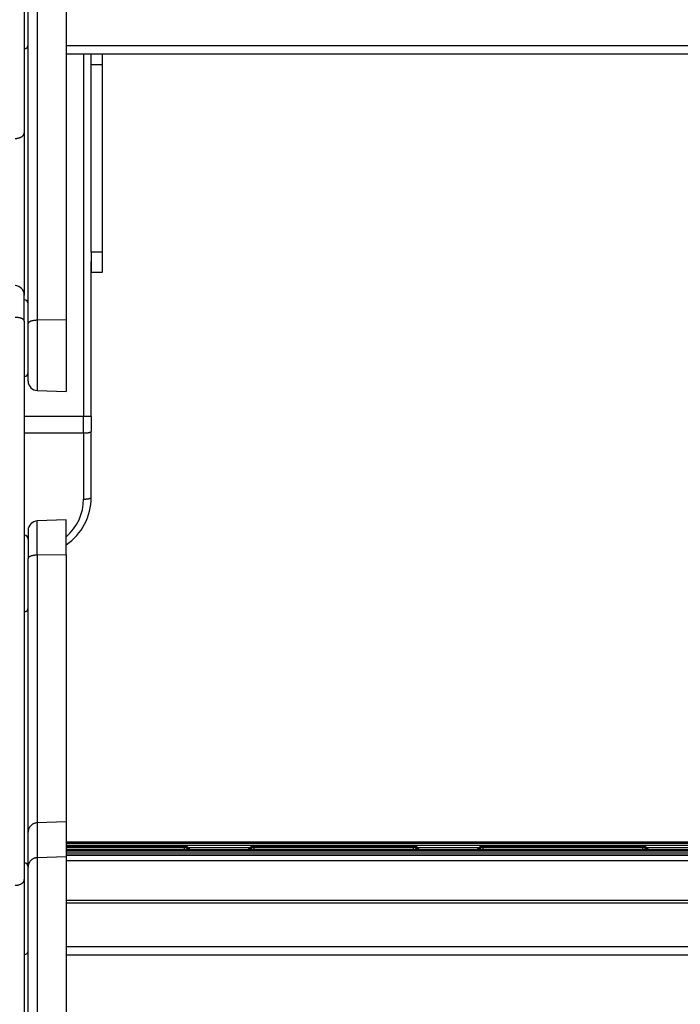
# Model space of a CAD drawing. Header units: inches. Extents: x 53216 to 117387, y -66787 to -22834.
# Tile 76 of 256: x 60605 to 60622, y -30171 to -30145. Entities that reach past the tile are written whole.
import ezdxf

# ---------------------------------------------------------------- set-up
doc = ezdxf.new("R2010")
doc.units = ezdxf.units.IN
doc.header["$MEASUREMENT"] = 0
doc.layers.add('FAKRO LOFT LADDERS', color=7, linetype='Continuous')

msp = doc.modelspace()

# ---------------------------------------------------------------- linework, layer by layer
at = {"layer": 'FAKRO LOFT LADDERS', "color": 7, "linetype": 'Continuous'}
for p, q in [((60605.643, -30143.001), (60605.643, -30152.648)), ((60606.402, -30142.975), (60606.402, -30152.638)), ((60605.402, -30152.732), (60605.402, -30143.247)), ((60605.302, -30143.576), (60605.302, -30147.74)), ((60644.402, -30145.464), (60606.402, -30145.464)), ((60606.402, -30145.676), (60644.402, -30145.676)), ((60606.852, -30145.676), (60606.852, -30155.167)), ((60607.052, -30145.953), (60607.052, -30145.676)), ((60607.052, -30145.885), (60607.052, -30145.676)), ((60607.352, -30145.953), (60607.352, -30145.676)), ((60607.052, -30145.953), (60607.352, -30145.953)), ((60607.052, -30150.865), (60607.052, -30145.953)), ((60607.352, -30150.865), (60607.352, -30145.953)), ((60605.302, -30147.74), (60605.302, -30151.991)), ((60607.352, -30150.865), (60607.052, -30150.865)), ((60607.052, -30150.865), (60607.052, -30151.385)), ((60607.352, -30151.385), (60607.352, -30150.865)), ((60607.052, -30155.167), (60607.052, -30151.106)), ((60607.052, -30151.385), (60607.352, -30151.385)), ((60605.302, -30152.67), (60605.302, -30151.991)), ((60606.402, -30152.638), (60605.643, -30152.648)), ((60606.402, -30152.638), (60606.402, -30154.515)), ((60605.302, -30152.67), (60605.302, -30167.289)), ((60605.402, -30154.238), (60605.402, -30152.732)), ((60605.643, -30152.648), (60605.643, -30154.488)), ((60605.643, -30154.488), (60606.402, -30154.515)), ((60606.852, -30155.167), (60605.302, -30155.167)), ((60607.052, -30155.167), (60606.852, -30155.167)), ((60606.852, -30155.598), (60606.852, -30155.167)), ((60607.052, -30155.167), (60607.052, -30155.555)), ((60605.302, -30155.598), (60606.852, -30155.598)), ((60606.852, -30155.598), (60606.852, -30157.328)), ((60607.052, -30157.285), (60607.052, -30155.555)), ((60606.402, -30157.874), (60605.643, -30157.9)), ((60605.643, -30158.794), (60605.643, -30157.9)), ((60606.402, -30158.785), (60606.402, -30157.874)), ((60605.402, -30158.15), (60605.402, -30158.881)), ((60606.402, -30158.785), (60605.643, -30158.794)), ((60605.643, -30158.794), (60605.643, -30165.801)), ((60606.402, -30158.785), (60606.402, -30165.774)), ((60605.402, -30166.046), (60605.402, -30158.881)), ((60606.402, -30165.774), (60605.643, -30165.801)), ((60606.402, -30165.774), (60606.402, -30166.688)), ((60605.402, -30166.96), (60605.402, -30166.046)), ((60605.643, -30165.801), (60605.643, -30166.714)), ((60644.402, -30166.309), (60606.402, -30166.309)), ((60644.402, -30166.326), (60606.402, -30166.326)), ((60644.402, -30166.343), (60606.402, -30166.343)), ((60606.402, -30166.388), (60644.402, -30166.388)), ((60609.494, -30166.409), (60606.402, -30166.409)), ((60609.494, -30166.426), (60606.402, -30166.426)), ((60609.494, -30166.443), (60606.402, -30166.443)), ((60606.402, -30166.487), (60609.494, -30166.487)), ((60644.402, -30166.508), (60606.402, -30166.508)), ((60644.402, -30166.526), (60606.402, -30166.526)), ((60644.402, -30166.543), (60606.402, -30166.543)), ((60609.494, -30166.426), (60609.494, -30166.409)), ((60609.494, -30166.443), (60609.494, -30166.426)), ((60609.494, -30166.487), (60609.494, -30166.443)), ((60609.494, -30166.508), (60609.494, -30166.487)), ((60609.592, -30166.449), (60611.212, -30166.449)), ((60609.652, -30166.508), (60609.593, -30166.449)), ((60609.635, -30166.508), (60609.593, -30166.467)), ((60609.617, -30166.508), (60609.593, -30166.484)), ((60611.211, -30166.449), (60611.152, -30166.508)), ((60611.211, -30166.467), (60611.169, -30166.508)), ((60611.211, -30166.484), (60611.186, -30166.508)), ((60611.31, -30166.409), (60611.31, -30166.426)), ((60615.494, -30166.409), (60611.31, -30166.409)), ((60611.31, -30166.426), (60611.31, -30166.443)), ((60615.494, -30166.426), (60611.31, -30166.426)), ((60611.31, -30166.443), (60611.31, -30166.487)), ((60615.494, -30166.443), (60611.31, -30166.443)), ((60611.31, -30166.487), (60611.31, -30166.508)), ((60611.31, -30166.487), (60615.494, -30166.487)), ((60615.494, -30166.426), (60615.494, -30166.409)), ((60615.494, -30166.443), (60615.494, -30166.426)), ((60615.494, -30166.487), (60615.494, -30166.443)), ((60615.494, -30166.508), (60615.494, -30166.487)), ((60615.592, -30166.449), (60617.212, -30166.449)), ((60615.652, -30166.508), (60615.593, -30166.449)), ((60615.635, -30166.508), (60615.593, -30166.467)), ((60615.617, -30166.508), (60615.593, -30166.484)), ((60617.211, -30166.449), (60617.152, -30166.508)), ((60617.211, -30166.467), (60617.169, -30166.508)), ((60617.211, -30166.484), (60617.186, -30166.508)), ((60617.31, -30166.409), (60617.31, -30166.426)), ((60621.494, -30166.409), (60617.31, -30166.409)), ((60617.31, -30166.426), (60617.31, -30166.443)), ((60621.494, -30166.426), (60617.31, -30166.426)), ((60617.31, -30166.443), (60617.31, -30166.487)), ((60621.494, -30166.443), (60617.31, -30166.443)), ((60617.31, -30166.487), (60617.31, -30166.508)), ((60617.31, -30166.487), (60621.494, -30166.487)), ((60621.494, -30166.426), (60621.494, -30166.409)), ((60621.494, -30166.443), (60621.494, -30166.426)), ((60621.494, -30166.487), (60621.494, -30166.443)), ((60621.494, -30166.508), (60621.494, -30166.487)), ((60621.592, -30166.449), (60623.212, -30166.449)), ((60621.652, -30166.508), (60621.593, -30166.449)), ((60621.635, -30166.508), (60621.593, -30166.467)), ((60621.617, -30166.508), (60621.593, -30166.484)), ((60606.402, -30166.688), (60605.643, -30166.714)), ((60605.643, -30166.714), (60605.643, -30176.36)), ((60606.402, -30166.587), (60644.402, -30166.587)), ((60644.402, -30166.648), (60606.402, -30166.648)), ((60606.402, -30166.648), (60644.402, -30166.648)), ((60606.402, -30166.688), (60606.402, -30176.351)), ((60644.402, -30166.8), (60606.402, -30166.8)), ((60605.402, -30176.445), (60605.402, -30166.96)), ((60605.302, -30167.289), (60605.302, -30171.452)), ((60644.402, -30167.831), (60606.402, -30167.831)), ((60644.402, -30167.906), (60606.402, -30167.906)), ((60644.402, -30169.047), (60606.402, -30169.047)), ((60606.402, -30169.259), (60644.402, -30169.259))]:
    msp.add_line(p, q, dxfattribs=at)
for centre, radius, start, end in [((60605.302, -30145.438), 0.1, 270, 0), ((60605.052, -30151.991), 0.25, 0, 88), ((60605.302, -30152.215), 0.1, 0, 90), ((60605.302, -30154.015), 0.1, 270, 0), ((60605.652, -30154.238), 0.25, 180, 268), ((60605.552, -30157.285), 1.5, 304.5181, 0), ((60605.552, -30157.328), 1.3, 310.8322, 0), ((60605.652, -30158.15), 0.25, 92, 180), ((60605.302, -30158.374), 0.1, 0, 90), ((60605.302, -30160.174), 0.1, 270, 0), ((60609.494, -30166.549), 0.14, 45.0341, 90), ((60609.494, -30166.566), 0.14, 45.0341, 90), ((60609.494, -30166.583), 0.14, 45.0341, 90), ((60611.31, -30166.549), 0.14, 90, 134.9659), ((60611.31, -30166.566), 0.14, 90, 134.9659), ((60611.31, -30166.583), 0.14, 90, 134.9659), ((60615.494, -30166.549), 0.14, 45.0341, 90), ((60615.494, -30166.566), 0.14, 45.0341, 90), ((60615.494, -30166.583), 0.14, 45.0341, 90), ((60617.31, -30166.549), 0.14, 90, 134.9659), ((60617.31, -30166.566), 0.14, 90, 134.9659), ((60617.31, -30166.583), 0.14, 90, 134.9659), ((60621.494, -30166.549), 0.14, 45.0341, 90), ((60621.494, -30166.566), 0.14, 45.0341, 90), ((60621.494, -30166.583), 0.14, 45.0341, 90), ((60605.302, -30166.95), 0.1, 0, 90), ((60605.302, -30169.15), 0.1, 270, 0)]:
    msp.add_arc(centre, radius, start, end, dxfattribs=at)
for points, weights in [([(60605.061, -30147.889), (60605.302, -30147.884), (60605.302, -30147.74)], [1, 0.719339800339, 1]), ([(60605.302, -30152.67), (60605.302, -30152.574), (60605.061, -30152.571)], [1, 0.719339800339, 1]), ([(60605.643, -30152.648), (60605.402, -30152.65), (60605.402, -30152.732)], [1, 0.719339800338, 1]), ([(60606.852, -30155.598), (60607.052, -30155.598), (60607.052, -30155.555)], [1, 0.707106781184, 1]), ([(60606.852, -30157.328), (60607.052, -30157.328), (60607.052, -30157.285)], [1, 0.707106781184, 1]), ([(60605.643, -30158.794), (60605.402, -30158.797), (60605.402, -30158.881)], [1, 0.719339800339, 1]), ([(60605.643, -30165.801), (60605.402, -30165.809), (60605.402, -30166.046)], [1, 0.719339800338, 1]), ([(60609.494, -30166.487), (60609.596, -30166.487), (60609.593, -30166.484)], [1, 0.694806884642, 1]), ([(60609.575, -30166.452), (60609.594, -30166.451), (60609.593, -30166.449)], [1, 0.9480614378, 1]), ([(60609.575, -30166.469), (60609.594, -30166.468), (60609.593, -30166.467)], [1, 0.948061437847, 1]), ([(60611.211, -30166.449), (60611.21, -30166.451), (60611.229, -30166.452)], [1, 0.948061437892, 1]), ([(60611.211, -30166.467), (60611.21, -30166.468), (60611.229, -30166.469)], [1, 0.948061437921, 1]), ([(60611.211, -30166.484), (60611.207, -30166.487), (60611.31, -30166.487)], [1, 0.694806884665, 1]), ([(60615.494, -30166.487), (60615.596, -30166.487), (60615.593, -30166.484)], [1, 0.694806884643, 1]), ([(60615.575, -30166.452), (60615.594, -30166.451), (60615.593, -30166.449)], [1, 0.948061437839, 1]), ([(60615.575, -30166.469), (60615.594, -30166.468), (60615.593, -30166.467)], [1, 0.948061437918, 1]), ([(60617.211, -30166.449), (60617.21, -30166.451), (60617.229, -30166.452)], [1, 0.94806143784, 1]), ([(60617.211, -30166.467), (60617.21, -30166.468), (60617.229, -30166.469)], [1, 0.948061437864, 1]), ([(60617.211, -30166.484), (60617.207, -30166.487), (60617.31, -30166.487)], [1, 0.694806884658, 1]), ([(60621.494, -30166.487), (60621.596, -30166.487), (60621.593, -30166.484)], [1, 0.694806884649, 1]), ([(60621.575, -30166.452), (60621.594, -30166.451), (60621.593, -30166.449)], [1, 0.948061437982, 1]), ([(60621.575, -30166.469), (60621.594, -30166.468), (60621.593, -30166.467)], [1, 0.948061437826, 1]), ([(60605.643, -30166.714), (60605.402, -30166.722), (60605.402, -30166.96)], [1, 0.719339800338, 1]), ([(60605.061, -30167.438), (60605.302, -30167.433), (60605.302, -30167.289)], [1, 0.719339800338, 1])]:
    msp.add_rational_spline(points, weights, degree=2, dxfattribs=at)

doc.saveas('drawing.dxf')
